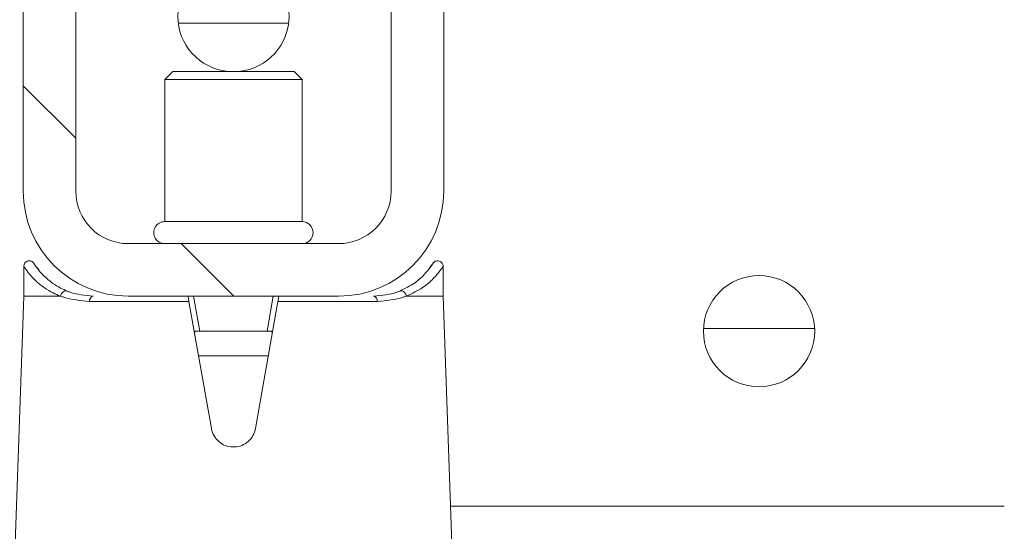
# Model space of a CAD drawing. Header units: feet. Extents: x 0 to 152508, y 0 to 59424.
# Tile 75 of 105: x 152382.097 to 152382.389, y 59280.714 to 59280.866. Entities that reach past the tile are written whole.
import ezdxf
from ezdxf import colors
from ezdxf.entities.mleader import LeaderData, LeaderLine
from ezdxf.math import Vec2, Vec3

# ---------------------------------------------------------------- set-up
doc = ezdxf.new("R2010")
doc.units = ezdxf.units.FT
doc.header["$LTSCALE"] = 0.05
doc.header["$MEASUREMENT"] = 0
doc.layers.add('Bridge plan$0$SC_Scratch7', color=252, linetype='Continuous', lineweight=0)
doc.layers.add('Trellis Base$0$L-ANNO-NOTE', color=30, linetype='Continuous')
doc.styles.add('Trellis Base$0$ARIAL', font='arial.ttf', dxfattribs={"width": 0.9})
pattern_1 = [(135.001858, (9.823316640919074, -14.04070901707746), (0.2651559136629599, 0.2651731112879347), []), (135.001858, (9.646540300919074, -14.04071474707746), (0.2651559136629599, 0.2651731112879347), [])]

# ---------------------------------------------------------------- blocks, each defined once
blk = doc.blocks.new('Bridge plan$0$HIGH ST SCREENWALL_2 PANEL PLAN_1')
at = {"layer": 'Bridge plan$0$SC_Scratch7', "lineweight": 0, "extrusion": (0, 0, -1)}
h = blk.add_hatch(dxfattribs=at)
h.set_pattern_fill('ANSI32', color=256, scale=0.01, style=0, pattern_type=2)
h.set_pattern_definition(pattern_1)
h.paths.add_polyline_path([(2.398455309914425, 0.08396245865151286), (2.398458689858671, -0.02020399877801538, -0.4142135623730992), (2.367209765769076, -0.05145495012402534), (2.304709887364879, -0.051456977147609, -0.414213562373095), (2.27345893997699, -0.02020805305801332), (2.273455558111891, 0.08395840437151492, -0.414213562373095), (2.304704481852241, 0.1152093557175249), (2.367204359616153, 0.1152113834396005, -0.414213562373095)])
h.paths.add_polyline_path([(2.289083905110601, -0.02020754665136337, 0.414213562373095), (2.304709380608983, -0.03583200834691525), (2.36720925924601, -0.03582998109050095, 0.414213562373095), (2.382833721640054, -0.02020450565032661), (2.382830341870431, 0.08396195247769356, 0.4142135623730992), (2.367204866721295, 0.09958641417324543), (2.304704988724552, 0.09958438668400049, 0.414213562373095), (2.289080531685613, 0.08395891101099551)])
h = blk.add_hatch(dxfattribs=at)
h.set_pattern_fill('ANSI32', color=256, scale=0.01, style=0, pattern_type=2)
h.set_pattern_definition(pattern_1)
h.paths.add_polyline_path([(2.398455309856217, 0.08396245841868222), (2.398458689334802, -0.02020399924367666, -0.4142135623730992), (2.36720976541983, -0.05145495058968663), (2.30470988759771, -0.05145697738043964, -0.414213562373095), (2.273458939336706, -0.02020805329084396), (2.27345555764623, 0.08395840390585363, -0.414213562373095), (2.304704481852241, 0.1152093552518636), (2.367204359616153, 0.1152113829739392, -0.414213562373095)])
h.paths.add_polyline_path([(2.289083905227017, -0.02020754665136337, 0.414213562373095), (2.304709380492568, -0.0358320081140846), (2.367209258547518, -0.03582998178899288, 0.414213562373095), (2.382833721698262, -0.0202045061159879), (2.382830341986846, 0.08396195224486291, 0.4142135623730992), (2.367204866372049, 0.09958641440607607), (2.304704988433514, 0.0995843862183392, 0.414213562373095), (2.289080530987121, 0.08395891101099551)])
at = {"layer": 'Bridge plan$0$SC_Scratch7', "lineweight": 0}
for p, q in [((-2.402237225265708, 0.2283440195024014), (-2.398290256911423, 0.1152123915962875)), ((-2.402237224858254, 0.2283440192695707), (-2.398290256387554, 0.1152123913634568)), ((-2.273618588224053, 0.1152083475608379), (-2.269664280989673, 0.2283397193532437)), ((-2.273618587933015, 0.1152083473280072), (-2.269664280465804, 0.2283397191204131)), ((-2.106786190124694, 0.1777028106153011), (-2.271434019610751, 0.177708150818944)), ((-2.10678619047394, 0.1777028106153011), (-2.271434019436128, 0.1777081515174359)), ((-2.342514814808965, 0.1545805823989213), (-2.349178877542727, 0.116793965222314)), ((-2.342514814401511, 0.1545805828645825), (-2.349178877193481, 0.116793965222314)), ((-2.322729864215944, 0.1167931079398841), (-2.329391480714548, 0.1545801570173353)), ((-2.322729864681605, 0.1167931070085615), (-2.329391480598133, 0.1545801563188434)), ((-2.325576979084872, 0.1329429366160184), (-2.34633071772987, 0.1329436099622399)), ((-2.325576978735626, 0.1329429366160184), (-2.346330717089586, 0.1329436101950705)), ((-2.345955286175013, 0.1256273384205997), (-2.347792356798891, 0.1152107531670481)), ((-2.345955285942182, 0.1256273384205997), (-2.347792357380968, 0.1152107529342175)), ((-2.34689414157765, 0.1256273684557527), (-2.345955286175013, 0.1256273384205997)), ((-2.346894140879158, 0.1256273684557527), (-2.345955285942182, 0.1256273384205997)), ((-2.325952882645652, 0.1256266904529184), (-2.345955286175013, 0.1256273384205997)), ((-2.325952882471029, 0.1256266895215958), (-2.345955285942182, 0.1256273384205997)), ((-2.324116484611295, 0.1152099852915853), (-2.325952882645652, 0.1256266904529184)), ((-2.325952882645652, 0.1256266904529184), (-2.325014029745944, 0.1256266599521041)), ((-2.324116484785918, 0.1152099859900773), (-2.325952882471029, 0.1256266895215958)), ((-2.325952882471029, 0.1256266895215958), (-2.325014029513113, 0.1256266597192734)), ((-2.19622505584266, 0.1247891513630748), (-2.163183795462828, 0.124788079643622)), ((-2.196225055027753, 0.1247891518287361), (-2.16318379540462, 0.124788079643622)), ((-2.398290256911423, 0.1152123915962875), (-2.398290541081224, 0.1064500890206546)), ((-2.398290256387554, 0.1152123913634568), (-2.398290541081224, 0.1064500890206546)), ((-2.398290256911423, 0.1152123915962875), (-2.387403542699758, 0.1152120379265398)), ((-2.398290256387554, 0.1152123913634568), (-2.387403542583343, 0.1152120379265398)), ((-2.378745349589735, 0.1167949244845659), (-2.349178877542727, 0.116793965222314)), ((-2.378745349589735, 0.1167949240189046), (-2.349178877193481, 0.116793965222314)), ((-2.304704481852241, 0.1152093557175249), (-2.367204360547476, 0.1152113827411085)), ((-2.304704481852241, 0.1152093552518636), (-2.367204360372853, 0.1152113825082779)), ((-2.322729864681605, 0.1167931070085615), (-2.293163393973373, 0.1167921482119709)), ((-2.322729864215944, 0.1167931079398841), (-2.293163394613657, 0.1167921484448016)), ((-2.284505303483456, 0.1152087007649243), (-2.273618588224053, 0.1152083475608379)), ((-2.284505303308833, 0.1152087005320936), (-2.273618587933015, 0.1152083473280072)), ((-2.273618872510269, 0.1064460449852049), (-2.273618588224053, 0.1152083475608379)), ((-2.273618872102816, 0.1064460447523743), (-2.273618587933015, 0.1152083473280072)), ((-2.394335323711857, 0.1067924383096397), (-2.393732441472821, 0.1075129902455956)), ((-2.39433532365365, 0.106792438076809), (-2.393732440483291, 0.1075129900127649)), ((-2.304704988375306, 0.09958438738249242), (-2.367204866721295, 0.09958641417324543)), ((-2.304704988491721, 0.09958438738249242), (-2.367204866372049, 0.09958641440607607)), ((-2.356371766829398, 0.0930243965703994), (-2.356373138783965, 0.05070820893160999)), ((-2.356371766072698, 0.09302439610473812), (-2.356373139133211, 0.05070820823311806)), ((-2.356356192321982, 0.09302439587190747), (-2.356371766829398, 0.0930243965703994)), ((-2.356356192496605, 0.09302439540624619), (-2.356371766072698, 0.09302439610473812)), ((-2.315538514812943, 0.09302307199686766), (-2.356356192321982, 0.09302439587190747)), ((-2.315538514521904, 0.09302307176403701), (-2.356356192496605, 0.09302439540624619)), ((-2.315539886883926, 0.0507068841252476), (-2.315538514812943, 0.09302307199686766)), ((-2.315539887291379, 0.05070688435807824), (-2.315538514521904, 0.09302307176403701)), ((-2.398455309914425, 0.08396245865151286), (-2.398458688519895, -0.02020399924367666)), ((-2.398455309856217, 0.08396245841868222), (-2.398458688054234, -0.02020399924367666)), ((-2.382830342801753, 0.08396195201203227), (-2.382833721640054, -0.02020450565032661)), ((-2.382830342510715, 0.08396195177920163), (-2.382833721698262, -0.0202045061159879)), ((-2.289083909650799, -0.02020754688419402), (-2.289080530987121, 0.08395891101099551)), ((-2.289083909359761, -0.02020754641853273), (-2.289080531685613, 0.08395891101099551)), ((-2.27345893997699, -0.02020805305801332), (-2.273455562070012, 0.0839584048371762)), ((-2.273458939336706, -0.02020805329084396), (-2.273455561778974, 0.08395840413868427)), ((-2.356373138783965, 0.05070820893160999), (-2.354001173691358, 0.04833608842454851)), ((-2.356357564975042, 0.05070820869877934), (-2.356373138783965, 0.05070820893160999)), ((-2.356373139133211, 0.05070820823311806), (-2.354001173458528, 0.04833608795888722)), ((-2.356357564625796, 0.05070820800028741), (-2.356373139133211, 0.05070820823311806)), ((-2.315539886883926, 0.0507068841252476), (-2.356357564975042, 0.05070820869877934)), ((-2.315539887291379, 0.05070688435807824), (-2.356357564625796, 0.05070820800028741)), ((-2.317912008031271, 0.04833491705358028), (-2.315539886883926, 0.0507068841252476)), ((-2.317912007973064, 0.04833491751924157), (-2.315539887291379, 0.05070688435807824)), ((-2.35398740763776, 0.04833608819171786), (-2.354001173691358, 0.04833608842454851)), ((-2.353987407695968, 0.04833608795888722), (-2.354001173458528, 0.04833608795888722)), ((-2.317912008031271, 0.04833491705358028), (-2.35398740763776, 0.04833608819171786)), ((-2.317912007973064, 0.04833491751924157), (-2.353987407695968, 0.04833608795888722)), ((-2.319552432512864, 0.03400125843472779), (-2.35236168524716, 0.03400232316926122)), ((-2.31955243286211, 0.03400125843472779), (-2.352361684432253, 0.03400232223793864))]:
    blk.add_line(p, q, dxfattribs=at)
at = {"layer": 'Bridge plan$0$SC_Scratch7', "lineweight": 0, "extrusion": (0, 0, -1)}
for centre in [(2.17970439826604, 0.125621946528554), (2.179704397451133, 0.1256219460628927)]:
    blk.add_circle(centre, 0.01654163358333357, dxfattribs=at)
at = {"layer": 'Bridge plan$0$SC_Scratch7', "lineweight": 0}
for centre, radius, start, end in [((-2.367205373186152, 0.08396144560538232), 0.03124993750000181, 89.9981416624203, 179.9981416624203), ((-2.367205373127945, 0.08396144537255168), 0.03124993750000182, 89.9981416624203, 179.9981416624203), ((-2.377319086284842, 0.1166169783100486), 0.001437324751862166, 172.888278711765, 257.8741882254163), ((-2.377319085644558, 0.1166169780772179), 0.001437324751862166, 172.888278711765, 257.8741882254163), ((-2.304705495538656, 0.08395941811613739), 0.03124993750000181, 359.9981416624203, 89.9981416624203), ((-2.304705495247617, 0.0839594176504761), 0.03124993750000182, 359.9981416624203, 89.9981416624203), ((-2.294589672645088, 0.1166142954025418), 0.001437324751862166, 282.1220950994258, 7.108004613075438), ((-2.294589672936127, 0.1166142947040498), 0.001437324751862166, 282.1220950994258, 7.108004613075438), ((-2.367205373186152, 0.08396144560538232), 0.01562496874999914, 89.9981416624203, 179.9981416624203), ((-2.367205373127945, 0.08396144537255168), 0.01562496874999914, 89.9981416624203, 179.9981416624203), ((-2.356371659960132, 0.09630522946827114), 0.003280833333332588, 89.99814166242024, 269.9981416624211), ((-2.356371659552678, 0.09630522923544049), 0.003280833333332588, 89.99814166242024, 269.9981416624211), ((-2.315538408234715, 0.09630390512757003), 0.003280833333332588, 269.9981416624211, 89.99814166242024), ((-2.315538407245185, 0.09630390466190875), 0.003280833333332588, 269.9981416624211, 89.99814166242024), ((-2.304705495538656, 0.08395941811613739), 0.0156249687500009, 359.9981416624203, 89.9981416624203), ((-2.304705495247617, 0.0839594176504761), 0.01562496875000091, 359.9981416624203, 89.9981416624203), ((-2.335957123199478, 0.03187720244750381), 0.01654163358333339, 95.75174432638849, 264.2445389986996), ((-2.335957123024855, 0.03187720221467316), 0.01654163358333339, 95.75174432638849, 264.2445389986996), ((-2.335957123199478, 0.03187720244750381), 0.01654163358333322, 275.7517443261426, 84.24453899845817), ((-2.335957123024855, 0.03187720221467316), 0.01654163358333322, 275.7517443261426, 84.24453899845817)]:
    blk.add_arc(centre, radius, start, end, dxfattribs=at)
for points, knots in [([(-2.329391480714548, 0.1545801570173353), (-2.329594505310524, 0.1553060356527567), (-2.330000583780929, 0.1567579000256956), (-2.331479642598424, 0.1585228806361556), (-2.333412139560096, 0.1597226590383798), (-2.335643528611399, 0.1602060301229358), (-2.337894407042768, 0.1599281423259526), (-2.339925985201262, 0.1589286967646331), (-2.34151382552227, 0.1573143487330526), (-2.34227382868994, 0.155739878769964), (-2.342470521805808, 0.1547936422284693), (-2.342514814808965, 0.1545805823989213)], [0, 0, 0, 0, 0.1209405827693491, 0.2418986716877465, 0.3631789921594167, 0.4839141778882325, 0.6036428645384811, 0.7231756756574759, 0.8435617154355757, 0.9647756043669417, 1, 1, 1, 1]), ([(-2.329391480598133, 0.1545801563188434), (-2.329594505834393, 0.1553060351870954), (-2.330000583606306, 0.1567578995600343), (-2.331479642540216, 0.1585228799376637), (-2.333412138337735, 0.1597226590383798), (-2.335643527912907, 0.1602060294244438), (-2.337894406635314, 0.159928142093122), (-2.339925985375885, 0.1589286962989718), (-2.341513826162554, 0.1573143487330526), (-2.342273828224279, 0.155739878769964), (-2.342470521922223, 0.1547936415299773), (-2.342514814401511, 0.1545805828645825)], [0, 0, 0, 0, 0.1209405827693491, 0.2418986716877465, 0.3631789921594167, 0.4839141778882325, 0.6036428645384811, 0.7231756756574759, 0.8435617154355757, 0.9647756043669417, 1, 1, 1, 1]), ([(-2.34689414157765, 0.1256273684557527), (-2.346998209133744, 0.1256321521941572), (-2.347206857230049, 0.125641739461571), (-2.347409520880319, 0.1257530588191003), (-2.347505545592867, 0.1259498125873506), (-2.347514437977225, 0.1262008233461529), (-2.347482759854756, 0.1264013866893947), (-2.347467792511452, 0.1264961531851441)], [0, 0, 0, 0, 0.2090964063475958, 0.4192230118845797, 0.614313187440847, 0.8177607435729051, 1, 1, 1, 1]), ([(-2.346894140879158, 0.1256273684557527), (-2.346998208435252, 0.1256321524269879), (-2.347206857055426, 0.1256417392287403), (-2.34740952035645, 0.125753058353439), (-2.347505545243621, 0.1259498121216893), (-2.347514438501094, 0.1262008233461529), (-2.347482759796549, 0.1264013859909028), (-2.347467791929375, 0.1264961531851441)], [0, 0, 0, 0, 0.2090964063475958, 0.4192230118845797, 0.614313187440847, 0.8177607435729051, 1, 1, 1, 1]), ([(-2.324440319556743, 0.1264954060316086), (-2.324420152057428, 0.1263618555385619), (-2.324379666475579, 0.1260937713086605), (-2.324441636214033, 0.1258105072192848), (-2.324637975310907, 0.1256635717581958), (-2.324851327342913, 0.1256289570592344), (-2.324982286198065, 0.1256271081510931), (-2.325014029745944, 0.1256266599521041)], [0, 0, 0, 0, 0.2596090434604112, 0.5211299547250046, 0.7440978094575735, 0.9379679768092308, 1, 1, 1, 1]), ([(-2.324440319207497, 0.1264954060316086), (-2.324420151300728, 0.1263618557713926), (-2.324379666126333, 0.1260937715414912), (-2.324441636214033, 0.1258105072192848), (-2.324637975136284, 0.1256635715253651), (-2.32485132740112, 0.1256289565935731), (-2.324982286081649, 0.1256271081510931), (-2.325014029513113, 0.1256266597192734)], [0, 0, 0, 0, 0.2596090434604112, 0.5211299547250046, 0.7440978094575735, 0.9379679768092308, 1, 1, 1, 1]), ([(-2.398213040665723, 0.1064484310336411), (-2.398238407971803, 0.1064117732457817), (-2.398582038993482, 0.1059151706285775), (-2.397268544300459, 0.1079706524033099), (-2.394418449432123, 0.111087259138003), (-2.390822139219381, 0.1137378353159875), (-2.388133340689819, 0.1148973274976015), (-2.387403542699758, 0.1152120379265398)], [0, 0, 0, 0, 0.02419217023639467, 0.3277420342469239, 0.606783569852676, 0.8932725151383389, 1, 1, 1, 1]), ([(-2.398213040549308, 0.1064484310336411), (-2.398238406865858, 0.106411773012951), (-2.398582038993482, 0.1059151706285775), (-2.397268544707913, 0.1079706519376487), (-2.394418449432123, 0.111087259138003), (-2.390822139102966, 0.1137378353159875), (-2.388133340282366, 0.1148973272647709), (-2.387403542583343, 0.1152120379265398)], [0, 0, 0, 0, 0.02419217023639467, 0.3277420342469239, 0.606783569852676, 0.8932725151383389, 1, 1, 1, 1]), ([(-2.387403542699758, 0.1152120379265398), (-2.387394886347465, 0.1152118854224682), (-2.387380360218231, 0.1152116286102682), (-2.387361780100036, 0.11520916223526), (-2.387349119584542, 0.1152059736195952), (-2.387339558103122, 0.1152019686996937), (-2.387332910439, 0.1151975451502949), (-2.387328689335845, 0.1151920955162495), (-2.387326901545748, 0.1151882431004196), (-2.387326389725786, 0.1151856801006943), (-2.387326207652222, 0.1151847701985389)], [0, 0, 0, 0, 0.3215596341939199, 0.5397412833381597, 0.6888517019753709, 0.79191255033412, 0.9005355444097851, 0.9440219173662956, 0.9801240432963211, 1, 1, 1, 1]), ([(-2.387403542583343, 0.1152120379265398), (-2.387394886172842, 0.1152118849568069), (-2.387380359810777, 0.1152116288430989), (-2.38736177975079, 0.1152091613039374), (-2.387349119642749, 0.1152059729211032), (-2.387339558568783, 0.1152019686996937), (-2.387332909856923, 0.1151975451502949), (-2.387328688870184, 0.1151920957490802), (-2.387326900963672, 0.1151882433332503), (-2.387326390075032, 0.1151856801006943), (-2.387326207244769, 0.1151847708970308)], [0, 0, 0, 0, 0.3215596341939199, 0.5397412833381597, 0.6888517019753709, 0.79191255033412, 0.9005355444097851, 0.9440219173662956, 0.9801240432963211, 1, 1, 1, 1]), ([(-2.387326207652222, 0.1151847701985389), (-2.387302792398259, 0.1151938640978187), (-2.386992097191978, 0.1153145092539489), (-2.384506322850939, 0.1162387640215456), (-2.381443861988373, 0.1165344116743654), (-2.378745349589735, 0.1167949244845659)], [0, 0, 0, 0, 0.009594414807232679, 0.1272952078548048, 1, 1, 1, 1]), ([(-2.387326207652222, 0.1151847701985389), (-2.387283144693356, 0.1150055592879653), (-2.387197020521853, 0.11464713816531), (-2.386889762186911, 0.1141780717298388), (-2.38649060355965, 0.1138284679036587), (-2.386031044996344, 0.1136377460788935), (-2.385692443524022, 0.1136316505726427), (-2.385477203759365, 0.113678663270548), (-2.385410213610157, 0.1137028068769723), (-2.385368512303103, 0.113717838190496)], [0, 0, 0, 0, 0.1824633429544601, 0.3649266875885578, 0.5473901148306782, 0.7298544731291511, 0.9123202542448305, 0.9454189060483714, 1, 1, 1, 1]), ([(-2.387326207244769, 0.1151847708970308), (-2.387302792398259, 0.1151938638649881), (-2.386992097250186, 0.1153145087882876), (-2.384506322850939, 0.1162387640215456), (-2.381443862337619, 0.1165344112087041), (-2.378745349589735, 0.1167949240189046)], [0, 0, 0, 0, 0.009594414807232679, 0.1272952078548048, 1, 1, 1, 1]), ([(-2.387326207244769, 0.1151847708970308), (-2.387283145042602, 0.1150055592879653), (-2.387197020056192, 0.11464713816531), (-2.386889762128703, 0.1141780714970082), (-2.386490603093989, 0.1138284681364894), (-2.386031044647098, 0.113637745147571), (-2.38569244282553, 0.1136316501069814), (-2.385477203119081, 0.113678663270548), (-2.385410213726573, 0.1137028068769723), (-2.385368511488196, 0.113717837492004)], [0, 0, 0, 0, 0.1824633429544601, 0.3649266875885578, 0.5473901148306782, 0.7298544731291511, 0.9123202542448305, 0.9454189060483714, 1, 1, 1, 1]), ([(-2.37762100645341, 0.1152117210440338), (-2.38006736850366, 0.1149700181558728), (-2.382874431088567, 0.1146926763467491), (-2.385084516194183, 0.1138288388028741), (-2.385368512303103, 0.113717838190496)], [0, 0, 0, 0, 0.8715029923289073, 1, 1, 1, 1]), ([(-2.377621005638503, 0.1152117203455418), (-2.380067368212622, 0.1149700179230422), (-2.382874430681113, 0.1146926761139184), (-2.385084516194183, 0.1138288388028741), (-2.385368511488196, 0.113717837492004)], [0, 0, 0, 0, 0.8715029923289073, 1, 1, 1, 1]), ([(-2.349178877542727, 0.116793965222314), (-2.349211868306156, 0.1166068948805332), (-2.349277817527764, 0.1162329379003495), (-2.349363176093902, 0.1157489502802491), (-2.349426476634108, 0.1153900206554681), (-2.349454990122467, 0.1152283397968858), (-2.349457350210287, 0.115214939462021), (-2.349458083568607, 0.1152108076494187)], [0, 0, 0, 0, 0.2211044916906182, 0.4419883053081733, 0.6682230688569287, 0.8976805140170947, 1, 1, 1, 1]), ([(-2.349178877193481, 0.116793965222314), (-2.349211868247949, 0.1166068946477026), (-2.349277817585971, 0.1162329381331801), (-2.349363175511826, 0.1157489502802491), (-2.3494264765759, 0.1153900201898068), (-2.349454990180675, 0.1152283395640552), (-2.349457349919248, 0.1152149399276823), (-2.349458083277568, 0.1152108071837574)], [0, 0, 0, 0, 0.2211044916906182, 0.4419883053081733, 0.6682230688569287, 0.8976805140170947, 1, 1, 1, 1]), ([(-2.322450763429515, 0.1152099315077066), (-2.322454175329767, 0.1152292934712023), (-2.322461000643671, 0.1152680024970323), (-2.32251333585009, 0.115564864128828), (-2.322590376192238, 0.1160018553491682), (-2.322668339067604, 0.1164441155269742), (-2.322716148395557, 0.1167152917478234), (-2.322729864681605, 0.1167931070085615)], [0, 0, 0, 0, 0.2253311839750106, 0.4504917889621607, 0.6794496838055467, 0.9080175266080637, 1, 1, 1, 1]), ([(-2.322450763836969, 0.1152099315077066), (-2.322454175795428, 0.1152292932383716), (-2.322461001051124, 0.1152680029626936), (-2.322513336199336, 0.115564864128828), (-2.322590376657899, 0.1160018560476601), (-2.322668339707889, 0.1164441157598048), (-2.322716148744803, 0.1167152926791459), (-2.322729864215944, 0.1167931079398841)], [0, 0, 0, 0, 0.2253311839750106, 0.4504917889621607, 0.6794496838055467, 0.9080175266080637, 1, 1, 1, 1]), ([(-2.286540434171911, 0.1137146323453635), (-2.286824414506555, 0.1138256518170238), (-2.28903444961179, 0.1146896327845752), (-2.291841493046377, 0.1149671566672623), (-2.29428783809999, 0.1152090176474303)], [0, 0, 0, 0, 0.1284970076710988, 1, 1, 1, 1]), ([(-2.286540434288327, 0.1137146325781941), (-2.286824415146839, 0.1138256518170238), (-2.289034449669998, 0.1146896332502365), (-2.291841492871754, 0.1149671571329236), (-2.294287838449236, 0.1152090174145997)], [0, 0, 0, 0, 0.1284970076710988, 1, 1, 1, 1]), ([(-2.293163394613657, 0.1167921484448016), (-2.290464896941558, 0.1165314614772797), (-2.287402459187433, 0.1162356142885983), (-2.284916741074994, 0.1153111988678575), (-2.284606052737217, 0.1151905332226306), (-2.2845826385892, 0.1151814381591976)], [0, 0, 0, 0, 0.8727047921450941, 0.9904055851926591, 1, 1, 1, 1]), ([(-2.293163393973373, 0.1167921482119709), (-2.290464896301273, 0.116531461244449), (-2.28740245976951, 0.1162356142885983), (-2.284916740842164, 0.1153111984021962), (-2.284606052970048, 0.1151905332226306), (-2.284582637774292, 0.1151814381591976)], [0, 0, 0, 0, 0.8727047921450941, 0.9904055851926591, 1, 1, 1, 1]), ([(-2.2845826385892, 0.1151814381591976), (-2.284625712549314, 0.1150022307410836), (-2.284711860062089, 0.1146438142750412), (-2.285019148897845, 0.1141747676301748), (-2.285418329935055, 0.1138251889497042), (-2.285877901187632, 0.1136344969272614), (-2.286216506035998, 0.1136284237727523), (-2.28643174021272, 0.1136754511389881), (-2.286498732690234, 0.1136995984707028), (-2.286540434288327, 0.1137146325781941)], [0, 0, 0, 0, 0.1824633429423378, 0.3649266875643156, 0.5473901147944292, 0.7298544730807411, 0.9123202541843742, 0.9454189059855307, 1, 1, 1, 1]), ([(-2.284582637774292, 0.1151814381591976), (-2.284625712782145, 0.115002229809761), (-2.284711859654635, 0.1146438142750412), (-2.285019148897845, 0.1141747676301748), (-2.285418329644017, 0.1138251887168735), (-2.285877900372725, 0.1136344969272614), (-2.286216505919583, 0.1136284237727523), (-2.286431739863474, 0.1136754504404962), (-2.286498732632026, 0.1136995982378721), (-2.286540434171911, 0.1137146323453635)], [0, 0, 0, 0, 0.1824633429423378, 0.3649266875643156, 0.5473901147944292, 0.7298544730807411, 0.9123202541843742, 0.9454189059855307, 1, 1, 1, 1]), ([(-2.2845826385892, 0.1151814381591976), (-2.284582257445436, 0.1151830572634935), (-2.284581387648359, 0.1151867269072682), (-2.284577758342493, 0.1151922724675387), (-2.284566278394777, 0.1152016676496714), (-2.284541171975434, 0.1152075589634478), (-2.284518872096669, 0.115208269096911), (-2.284505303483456, 0.1152087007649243)], [0, 0, 0, 0, 0.03580645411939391, 0.08120784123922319, 0.1683558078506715, 0.4940119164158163, 1, 1, 1, 1]), ([(-2.284582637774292, 0.1151814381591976), (-2.284582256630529, 0.1151830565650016), (-2.284581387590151, 0.1151867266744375), (-2.28457775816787, 0.1151922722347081), (-2.284566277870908, 0.1152016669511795), (-2.284541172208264, 0.1152075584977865), (-2.284518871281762, 0.115208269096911), (-2.284505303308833, 0.1152087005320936)], [0, 0, 0, 0, 0.03580645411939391, 0.08120784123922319, 0.1683558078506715, 0.4940119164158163, 1, 1, 1, 1]), ([(-2.284505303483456, 0.1152087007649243), (-2.282813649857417, 0.1143890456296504), (-2.27958944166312, 0.1128268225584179), (-2.27640188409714, 0.109966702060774), (-2.274092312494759, 0.1071236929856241), (-2.273834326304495, 0.1066810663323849), (-2.273696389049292, 0.1064444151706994)], [0, 0, 0, 0, 0.2571529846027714, 0.490121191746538, 0.7273915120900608, 1, 1, 1, 1]), ([(-2.284505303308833, 0.1152087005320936), (-2.282813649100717, 0.1143890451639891), (-2.279589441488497, 0.1128268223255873), (-2.276401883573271, 0.1099667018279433), (-2.274092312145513, 0.1071236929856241), (-2.273834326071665, 0.1066810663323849), (-2.273696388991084, 0.1064444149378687)], [0, 0, 0, 0, 0.2571529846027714, 0.490121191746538, 0.7273915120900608, 1, 1, 1, 1]), ([(-2.385368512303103, 0.113717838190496), (-2.386050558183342, 0.1134175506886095), (-2.388479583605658, 0.1123481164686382), (-2.391751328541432, 0.1098834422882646), (-2.394340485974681, 0.1069783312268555), (-2.395525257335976, 0.1050710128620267), (-2.395205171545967, 0.1055465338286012), (-2.395176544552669, 0.1055890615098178)], [0, 0, 0, 0, 0.1078427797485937, 0.3840685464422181, 0.6668848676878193, 0.9702082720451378, 1, 1, 1, 1]), ([(-2.385368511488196, 0.113717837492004), (-2.38605055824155, 0.1134175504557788), (-2.388479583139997, 0.1123481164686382), (-2.391751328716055, 0.1098834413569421), (-2.394340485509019, 0.1069783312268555), (-2.395525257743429, 0.1050710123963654), (-2.395205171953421, 0.1055465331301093), (-2.395176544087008, 0.1055890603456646)], [0, 0, 0, 0, 0.1078427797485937, 0.3840685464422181, 0.6668848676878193, 0.9702082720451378, 1, 1, 1, 1]), ([(-2.277697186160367, 0.1069652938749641), (-2.27722576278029, 0.1062775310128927), (-2.276257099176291, 0.1048643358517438), (-2.277098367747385, 0.1062407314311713), (-2.279113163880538, 0.1087660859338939), (-2.282013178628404, 0.1114785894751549), (-2.284989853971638, 0.1129487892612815), (-2.286540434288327, 0.1137146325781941)], [0, 0, 0, 0, 0.216466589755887, 0.4447885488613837, 0.6224134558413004, 0.8033112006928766, 1, 1, 1, 1]), ([(-2.277697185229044, 0.1069652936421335), (-2.277225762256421, 0.1062775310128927), (-2.276257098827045, 0.1048643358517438), (-2.277098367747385, 0.1062407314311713), (-2.279113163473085, 0.108766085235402), (-2.282013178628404, 0.1114785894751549), (-2.284989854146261, 0.1129487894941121), (-2.286540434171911, 0.1137146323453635)], [0, 0, 0, 0, 0.216466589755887, 0.4447885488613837, 0.6224134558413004, 0.8033112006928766, 1, 1, 1, 1]), ([(-2.398275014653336, 0.1064481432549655), (-2.39828036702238, 0.1063350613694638), (-2.398294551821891, 0.106035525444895), (-2.398127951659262, 0.1055582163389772), (-2.397774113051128, 0.1050932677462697), (-2.397276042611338, 0.1047842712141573), (-2.396749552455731, 0.1046740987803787), (-2.396291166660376, 0.1047187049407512), (-2.395934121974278, 0.104847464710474), (-2.395667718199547, 0.1050131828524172), (-2.395486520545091, 0.1051739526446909), (-2.395377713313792, 0.1052993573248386), (-2.3953276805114, 0.1053655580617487), (-2.395301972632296, 0.1054016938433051), (-2.395280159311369, 0.1054338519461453), (-2.395254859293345, 0.1054729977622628), (-2.395226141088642, 0.1055202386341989), (-2.395079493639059, 0.1057433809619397), (-2.394773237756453, 0.1062776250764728), (-2.394251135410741, 0.1069099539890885), (-2.394165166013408, 0.1070140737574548)], [0, 0, 0, 0, 0.02130453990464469, 0.05643219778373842, 0.0926456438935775, 0.1300030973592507, 0.164520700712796, 0.1924100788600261, 0.2159615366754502, 0.2356471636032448, 0.2513168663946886, 0.2619547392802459, 0.2675243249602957, 0.2724181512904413, 0.2795765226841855, 0.2941373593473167, 0.340066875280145, 0.5236046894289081, 0.9215570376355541, 1, 1, 1, 1]), ([(-2.398275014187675, 0.1064481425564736), (-2.398280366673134, 0.1063350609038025), (-2.398294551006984, 0.1060355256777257), (-2.398127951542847, 0.1055582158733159), (-2.397774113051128, 0.1050932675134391), (-2.3972760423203, 0.1047842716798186), (-2.396749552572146, 0.1046740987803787), (-2.396291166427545, 0.1047187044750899), (-2.395934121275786, 0.1048474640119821), (-2.395667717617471, 0.1050131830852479), (-2.395486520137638, 0.1051739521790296), (-2.395377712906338, 0.1052993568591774), (-2.395327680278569, 0.1053655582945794), (-2.395301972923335, 0.1054016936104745), (-2.395280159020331, 0.1054338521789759), (-2.395254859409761, 0.1054729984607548), (-2.395226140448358, 0.1055202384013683), (-2.395079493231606, 0.105743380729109), (-2.39477323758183, 0.1062776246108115), (-2.394251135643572, 0.1069099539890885), (-2.394165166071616, 0.1070140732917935)], [0, 0, 0, 0, 0.02130453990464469, 0.05643219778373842, 0.0926456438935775, 0.1300030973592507, 0.164520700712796, 0.1924100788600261, 0.2159615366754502, 0.2356471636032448, 0.2513168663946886, 0.2619547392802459, 0.2675243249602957, 0.2724181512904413, 0.2795765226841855, 0.2941373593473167, 0.340066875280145, 0.5236046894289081, 0.9215570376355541, 1, 1, 1, 1]), ([(-2.277706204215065, 0.1069576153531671), (-2.277485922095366, 0.1066691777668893), (-2.276898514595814, 0.1059000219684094), (-2.276725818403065, 0.1055782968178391), (-2.27665266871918, 0.1054677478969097), (-2.276637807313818, 0.1054410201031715), (-2.276582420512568, 0.1053623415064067), (-2.276517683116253, 0.1052773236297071), (-2.276374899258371, 0.1051195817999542), (-2.276115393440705, 0.1049157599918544), (-2.275683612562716, 0.1047162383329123), (-2.275114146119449, 0.1046604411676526), (-2.274521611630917, 0.104827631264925), (-2.274058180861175, 0.1051703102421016), (-2.273765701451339, 0.1055991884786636), (-2.273638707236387, 0.1060136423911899), (-2.273605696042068, 0.1062962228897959), (-2.273624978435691, 0.106433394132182), (-2.273627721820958, 0.1064529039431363)], [0, 0, 0, 0, 0.239494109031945, 0.6386401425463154, 0.690387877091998, 0.7194794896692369, 0.7258785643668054, 0.7320686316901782, 0.746010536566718, 0.7666494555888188, 0.7961242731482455, 0.8367373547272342, 0.8745890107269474, 0.912743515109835, 0.945910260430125, 0.9731441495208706, 0.9961802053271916, 1, 1, 1, 1]), ([(-2.277706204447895, 0.1069576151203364), (-2.277485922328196, 0.1066691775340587), (-2.276898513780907, 0.1059000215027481), (-2.276725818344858, 0.1055782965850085), (-2.276652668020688, 0.1054677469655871), (-2.276637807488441, 0.1054410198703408), (-2.276582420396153, 0.1053623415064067), (-2.276517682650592, 0.1052773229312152), (-2.276374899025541, 0.1051195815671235), (-2.276115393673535, 0.1049157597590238), (-2.275683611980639, 0.104716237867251), (-2.275114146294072, 0.104660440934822), (-2.274521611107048, 0.1048276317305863), (-2.274058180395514, 0.1051703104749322), (-2.273765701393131, 0.1055991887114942), (-2.273638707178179, 0.106013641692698), (-2.27360569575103, 0.1062962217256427), (-2.273624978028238, 0.1064333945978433), (-2.273627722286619, 0.1064529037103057)], [0, 0, 0, 0, 0.239494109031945, 0.6386401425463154, 0.690387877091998, 0.7194794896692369, 0.7258785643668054, 0.7320686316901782, 0.746010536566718, 0.7666494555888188, 0.7961242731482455, 0.8367373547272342, 0.8745890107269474, 0.912743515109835, 0.945910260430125, 0.9731441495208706, 0.9961802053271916, 1, 1, 1, 1])]:
    blk.add_open_spline(points, degree=3, knots=knots, dxfattribs=at)
blk = doc.blocks.new('Bridge plan')
at = {"layer": 'Bridge plan$0$SC_Scratch7', "lineweight": -3, "extrusion": (0, 0, -1), "rotation": 180.0002309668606}
blk.add_blockref('Bridge plan$0$HIGH ST SCREENWALL_2 PANEL PLAN_1', (-1828123.559392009, 711482.1622768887), dxfattribs=at)
blk = doc.blocks.new('Trellis Base')
blk.add_blockref('Bridge plan', (-1675739.0632623, -652201.2630976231))
at = {"layer": 'Trellis Base$0$L-ANNO-NOTE'}
ml = blk.add_multileader_mtext('Standard', dxfattribs=at)
ml.set_content('W. LIVINGSTON AVENUE', color=11, style='Trellis Base$0$ARIAL')
ml.set_leader_properties()
ml.build(insert=Vec2(0, 0))
ml.multileader.update_dxf_attribs({"has_dogleg": 0, "dogleg_length": 0.36, "arrow_head_size": 1.25, "scale": 10})
ctx = ml.context
ctx.base_point, ctx.scale, ctx.char_height, ctx.arrow_head_size, ctx.landing_gap_size, ctx.plane_origin, ctx.plane_x_axis, ctx.plane_y_axis = Vec3(152493.4333448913, 59387.86988106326), 10, 1.25, 1.25, 0.5, Vec3(152496.4817137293, 59382.31385021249), Vec3(0.2347390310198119, 0.9720584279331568), Vec3(-0.9720584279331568, 0.2347390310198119)
notes = []
notes.append((ctx, [(0, (0, 0, 0), (0, 0), (1, 0), 1, [])]))
ctx.mtext.insert, ctx.mtext.text_direction, ctx.mtext.rotation, ctx.mtext.flow_direction = Vec3(152492.9328174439, 59388.50512407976), Vec3(0.2347390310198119, 0.9720584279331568), 1.333846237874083, 5
ml = blk.add_multileader_mtext('Standard', dxfattribs=at)
ml.set_content('S. FRONT STREET', color=11, style='Trellis Base$0$ARIAL')
ml.set_leader_properties()
ml.build(insert=Vec2(0, 0))
ml.multileader.update_dxf_attribs({"has_dogleg": 0, "dogleg_length": 0.36, "arrow_head_size": 1.25, "scale": 10})
ctx = ml.context
ctx.base_point, ctx.scale, ctx.char_height, ctx.arrow_head_size, ctx.landing_gap_size, ctx.plane_origin = Vec3(152391.6984540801, 59316.60244546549), 10, 1.25, 1.25, 0.5, Vec3(152387.0132386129, 59312.33503554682)
notes.append((ctx, [(0, (0, 0, 0), (0, 0), (1, 0), 1, [])]))
ctx.mtext.insert, ctx.mtext.flow_direction = Vec3(152392.1984540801, 59317.23810371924), 5
for ctx, leaders in notes:
    for number, flags, end, landing, length, lines in leaders:
        leader = LeaderData()
        leader.index, (leader.has_last_leader_line, leader.has_dogleg_vector, leader.attachment_direction) = number, flags
        leader.last_leader_point, leader.dogleg_vector, leader.dogleg_length = Vec3(end), Vec3(landing), length
        for number, points, colour, breaks in lines:
            line = LeaderLine()
            line.index, line.vertices, line.color, line.breaks = number, Vec3.list(points), colors.encode_raw_color(colour), breaks
            leader.lines.append(line)
        ctx.leaders.append(leader)

msp = doc.modelspace()

# ---------------------------------------------------------------- block references
msp.add_blockref('Trellis Base', (0, 0))

doc.saveas('drawing.dxf')
